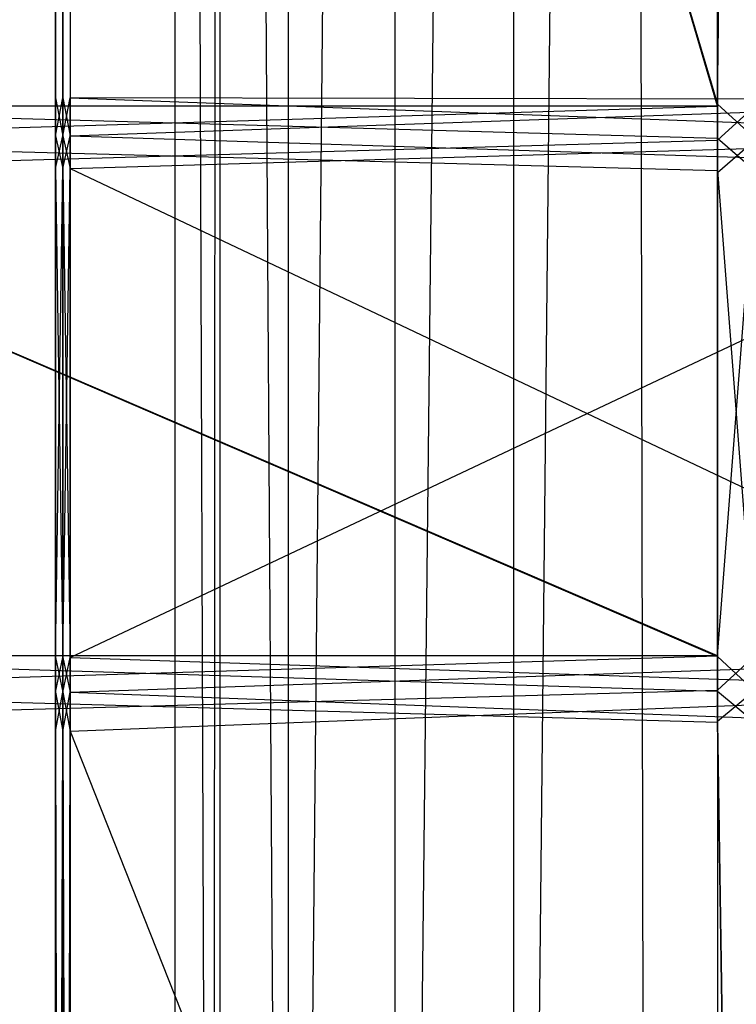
# Model space of a CAD drawing. Extents: x 0 to 0.996, y -0.498 to 0.
# Tile 16 of 101: x 0.025 to 0.05, y -0.397 to -0.363. Entities that reach past the tile are written whole.
import ezdxf

# ---------------------------------------------------------------- set-up
doc = ezdxf.new("R2010")
doc.units = 0
for name, color, linetype in [('L22_REGALELEMENT_0___REPLACEMTF', 7, 'CONTINUOUS'), ('L2_DRAWERBOXO_7___REPLACEMTFORE', 7, 'CONTINUOUS'), ('L31_KORPUS3_2___REPLACEMTFOREMP', 7, 'CONTINUOUS')]:
    doc.layers.add(name, color=color, linetype=linetype)

msp = doc.modelspace()

# ---------------------------------------------------------------- linework, layer by layer
at = {"layer": 'L22_REGALELEMENT_0___REPLACEMTF', "color": 40}
for points, invisible_edges in [([(0.010671, -0.23671, 0.007881), (0.04905, -0.366386, 0.007881), (0.010671, -0.366386, 0.007881), (0.010671, -0.23671, 0.007881)], 13), ([(0.04905, -0.366386, 0.007881), (0.010671, -0.23671, 0.007881), (0.04905, -0.23671, 0.007881), (0.04905, -0.366386, 0.007881)], 14), ([(0.04905, -0.366316, 0.347881), (0.010671, -0.23671, 0.347881), (0.010671, -0.366386, 0.347881), (0.04905, -0.366316, 0.347881)], 13), ([(0.010671, -0.23671, 0.347881), (0.04905, -0.366316, 0.347881), (0.04905, -0.23671, 0.347881), (0.010671, -0.23671, 0.347881)], 14), ([(0.050327, -0.366314, 0.347881), (0.04905, -0.23671, 0.347881), (0.04905, -0.366316, 0.347881), (0.050327, -0.366314, 0.347881)], 13), ([(0.04905, -0.23671, 0.347881), (0.050327, -0.366314, 0.347881), (0.050327, -0.23671, 0.347881), (0.04905, -0.23671, 0.347881)], 14), ([(0.050327, -0.23671, 0.007881), (0.04905, -0.366386, 0.007881), (0.04905, -0.23671, 0.007881), (0.050327, -0.23671, 0.007881)], 13), ([(0.04905, -0.366386, 0.007881), (0.050327, -0.23671, 0.007881), (0.050327, -0.366386, 0.007881), (0.04905, -0.366386, 0.007881)], 14), ([(0.02667, -0.259121, 0.331122), (0.026418, -0.366094, 0.331122), (0.026418, -0.259121, 0.331122), (0.02667, -0.259121, 0.331122)], 13), ([(0.026418, -0.366094, 0.331122), (0.02667, -0.259121, 0.331122), (0.02667, -0.366094, 0.331122), (0.026418, -0.366094, 0.331122)], 14), ([(0.026418, -0.366094, 0.023017), (0.026418, -0.259121, 0.02334), (0.026418, -0.366094, 0.02334), (0.026418, -0.366094, 0.023017)], 13), ([(0.026418, -0.259121, 0.02334), (0.026418, -0.366094, 0.023017), (0.026418, -0.259121, 0.023017), (0.026418, -0.259121, 0.02334)], 14), ([(0.02667, -0.366094, 0.023017), (0.026418, -0.259121, 0.023017), (0.026418, -0.366094, 0.023017), (0.02667, -0.366094, 0.023017)], 13), ([(0.026418, -0.259121, 0.023017), (0.02667, -0.366094, 0.023017), (0.02667, -0.259121, 0.023017), (0.026418, -0.259121, 0.023017)], 14), ([(0.026418, -0.366094, 0.330909), (0.026418, -0.259121, 0.331122), (0.026418, -0.366094, 0.331122), (0.026418, -0.366094, 0.330909)], 13), ([(0.026418, -0.259121, 0.331122), (0.026418, -0.366094, 0.330909), (0.026418, -0.259121, 0.330909), (0.026418, -0.259121, 0.331122)], 14), ([(0.026418, -0.366094, 0.02334), (0.026418, -0.259121, 0.330909), (0.026418, -0.366094, 0.330909), (0.026418, -0.366094, 0.02334)], 13), ([(0.026418, -0.259121, 0.330909), (0.026418, -0.366094, 0.02334), (0.026418, -0.259121, 0.02334), (0.026418, -0.259121, 0.330909)], 14), ([(0.026926, -0.259121, 0.331122), (0.02667, -0.366094, 0.331122), (0.02667, -0.259121, 0.331122), (0.026926, -0.259121, 0.331122)], 13), ([(0.02667, -0.366094, 0.331122), (0.026926, -0.259121, 0.331122), (0.026926, -0.366094, 0.331122), (0.02667, -0.366094, 0.331122)], 14), ([(0.026926, -0.366094, 0.023017), (0.02667, -0.259121, 0.023017), (0.02667, -0.366094, 0.023017), (0.026926, -0.366094, 0.023017)], 13), ([(0.02667, -0.259121, 0.023017), (0.026926, -0.366094, 0.023017), (0.026926, -0.259121, 0.023017), (0.02667, -0.259121, 0.023017)], 14), ([(0.062177, -0.366094, 0.023017), (0.026926, -0.259121, 0.023017), (0.026926, -0.366094, 0.023017), (0.062177, -0.366094, 0.023017)], 13), ([(0.026926, -0.259121, 0.023017), (0.062177, -0.366094, 0.023017), (0.062177, -0.259121, 0.023017), (0.026926, -0.259121, 0.023017)], 14), ([(0.026926, -0.259121, 0.331122), (0.062177, -0.366163, 0.331122), (0.026926, -0.366094, 0.331122), (0.026926, -0.259121, 0.331122)], 13), ([(0.062177, -0.366163, 0.331122), (0.026926, -0.259121, 0.331122), (0.062177, -0.259121, 0.331122), (0.062177, -0.366163, 0.331122)], 14), ([(0.010671, -0.366386, 0.347881), (0.04905, -0.367475, 0.347881), (0.04905, -0.366316, 0.347881), (0.010671, -0.366386, 0.347881)], 14), ([(0.026418, -0.367401, 0.02334), (0.026418, -0.366094, 0.330909), (0.026418, -0.367401, 0.330909), (0.026418, -0.367401, 0.02334)], 13), ([(0.026418, -0.366094, 0.330909), (0.026418, -0.367401, 0.02334), (0.026418, -0.366094, 0.02334), (0.026418, -0.366094, 0.330909)], 14), ([(0.026418, -0.367401, 0.330909), (0.026418, -0.366094, 0.331122), (0.026418, -0.367401, 0.331122), (0.026418, -0.367401, 0.330909)], 13), ([(0.026418, -0.366094, 0.331122), (0.026418, -0.367401, 0.330909), (0.026418, -0.366094, 0.330909), (0.026418, -0.366094, 0.331122)], 14), ([(0.02667, -0.367401, 0.023017), (0.026418, -0.366094, 0.023017), (0.026418, -0.367401, 0.023017), (0.02667, -0.367401, 0.023017)], 13), ([(0.026418, -0.366094, 0.023017), (0.02667, -0.367401, 0.023017), (0.02667, -0.366094, 0.023017), (0.026418, -0.366094, 0.023017)], 14), ([(0.026418, -0.366094, 0.023017), (0.026418, -0.367401, 0.02334), (0.026418, -0.367401, 0.023017), (0.026418, -0.366094, 0.023017)], 13), ([(0.026418, -0.367401, 0.02334), (0.026418, -0.366094, 0.023017), (0.026418, -0.366094, 0.02334), (0.026418, -0.367401, 0.02334)], 14), ([(0.02667, -0.366094, 0.331122), (0.026418, -0.367401, 0.331122), (0.026418, -0.366094, 0.331122), (0.02667, -0.366094, 0.331122)], 13), ([(0.026418, -0.367401, 0.331122), (0.02667, -0.366094, 0.331122), (0.02667, -0.367401, 0.331122), (0.026418, -0.367401, 0.331122)], 14), ([(0.026926, -0.367401, 0.023017), (0.02667, -0.366094, 0.023017), (0.02667, -0.367401, 0.023017), (0.026926, -0.367401, 0.023017)], 13), ([(0.02667, -0.366094, 0.023017), (0.026926, -0.367401, 0.023017), (0.026926, -0.366094, 0.023017), (0.02667, -0.366094, 0.023017)], 14), ([(0.026926, -0.366094, 0.331122), (0.02667, -0.367401, 0.331122), (0.02667, -0.366094, 0.331122), (0.026926, -0.366094, 0.331122)], 13), ([(0.02667, -0.367401, 0.331122), (0.026926, -0.366094, 0.331122), (0.026926, -0.367401, 0.331122), (0.02667, -0.367401, 0.331122)], 14), ([(0.062177, -0.366163, 0.331122), (0.026926, -0.367401, 0.331122), (0.026926, -0.366094, 0.331122), (0.062177, -0.366163, 0.331122)], 13), ([(0.062177, -0.367401, 0.023017), (0.026926, -0.366094, 0.023017), (0.026926, -0.367401, 0.023017), (0.062177, -0.367401, 0.023017)], 13), ([(0.026926, -0.366094, 0.023017), (0.062177, -0.367401, 0.023017), (0.062177, -0.366094, 0.023017), (0.026926, -0.366094, 0.023017)], 14), ([(0.026926, -0.367401, 0.331122), (0.062177, -0.366163, 0.331122), (0.062177, -0.367471, 0.331122), (0.026926, -0.367401, 0.331122)], 14), ([(0.04905, -0.366316, 0.347881), (0.050327, -0.367473, 0.347881), (0.050327, -0.366314, 0.347881), (0.04905, -0.366316, 0.347881)], 14), ([(0.050327, -0.367473, 0.347881), (0.04905, -0.366316, 0.347881), (0.04905, -0.367475, 0.347881), (0.050327, -0.367473, 0.347881)], 13), ([(0.04905, -0.366386, 0.007881), (0.010671, -0.367545, 0.007881), (0.010671, -0.366386, 0.007881), (0.04905, -0.366386, 0.007881)], 13), ([(0.010671, -0.367545, 0.007881), (0.04905, -0.366386, 0.007881), (0.04905, -0.367545, 0.007881), (0.010671, -0.367545, 0.007881)], 14), ([(0.04905, -0.367475, 0.347881), (0.010671, -0.366386, 0.347881), (0.010671, -0.367545, 0.347881), (0.04905, -0.367475, 0.347881)], 13), ([(0.050327, -0.366386, 0.007881), (0.04905, -0.367545, 0.007881), (0.04905, -0.366386, 0.007881), (0.050327, -0.366386, 0.007881)], 13), ([(0.04905, -0.367545, 0.007881), (0.050327, -0.366386, 0.007881), (0.050327, -0.367545, 0.007881), (0.04905, -0.367545, 0.007881)], 14), ([(0.010671, -0.367545, 0.347881), (0.04905, -0.368582, 0.347881), (0.04905, -0.367475, 0.347881), (0.010671, -0.367545, 0.347881)], 14), ([(0.04905, -0.367545, 0.007881), (0.010671, -0.368646, 0.007881), (0.010671, -0.367545, 0.007881), (0.04905, -0.367545, 0.007881)], 13), ([(0.010671, -0.368646, 0.007881), (0.04905, -0.367545, 0.007881), (0.04905, -0.368646, 0.007881), (0.010671, -0.368646, 0.007881)], 14), ([(0.04905, -0.368582, 0.347881), (0.010671, -0.367545, 0.347881), (0.010671, -0.368646, 0.347881), (0.04905, -0.368582, 0.347881)], 13), ([(0.026418, -0.368513, 0.02334), (0.026418, -0.367401, 0.330909), (0.026418, -0.368513, 0.330909), (0.026418, -0.368513, 0.02334)], 13), ([(0.026418, -0.367401, 0.330909), (0.026418, -0.368513, 0.02334), (0.026418, -0.367401, 0.02334), (0.026418, -0.367401, 0.330909)], 14), ([(0.026418, -0.368513, 0.330909), (0.026418, -0.367401, 0.331122), (0.026418, -0.368513, 0.331122), (0.026418, -0.368513, 0.330909)], 13), ([(0.026418, -0.367401, 0.331122), (0.026418, -0.368513, 0.330909), (0.026418, -0.367401, 0.330909), (0.026418, -0.367401, 0.331122)], 14), ([(0.02667, -0.368513, 0.023017), (0.026418, -0.367401, 0.023017), (0.026418, -0.368513, 0.023017), (0.02667, -0.368513, 0.023017)], 13), ([(0.026418, -0.367401, 0.023017), (0.02667, -0.368513, 0.023017), (0.02667, -0.367401, 0.023017), (0.026418, -0.367401, 0.023017)], 14), ([(0.026418, -0.368513, 0.023017), (0.026418, -0.367401, 0.02334), (0.026418, -0.368513, 0.02334), (0.026418, -0.368513, 0.023017)], 13), ([(0.026418, -0.367401, 0.02334), (0.026418, -0.368513, 0.023017), (0.026418, -0.367401, 0.023017), (0.026418, -0.367401, 0.02334)], 14), ([(0.02667, -0.367401, 0.331122), (0.026418, -0.368513, 0.331122), (0.026418, -0.367401, 0.331122), (0.02667, -0.367401, 0.331122)], 13), ([(0.026418, -0.368513, 0.331122), (0.02667, -0.367401, 0.331122), (0.02667, -0.368513, 0.331122), (0.026418, -0.368513, 0.331122)], 14), ([(0.026926, -0.368513, 0.023017), (0.02667, -0.367401, 0.023017), (0.02667, -0.368513, 0.023017), (0.026926, -0.368513, 0.023017)], 13), ([(0.02667, -0.367401, 0.023017), (0.026926, -0.368513, 0.023017), (0.026926, -0.367401, 0.023017), (0.02667, -0.367401, 0.023017)], 14), ([(0.026926, -0.367401, 0.331122), (0.02667, -0.368513, 0.331122), (0.02667, -0.367401, 0.331122), (0.026926, -0.367401, 0.331122)], 13), ([(0.02667, -0.368513, 0.331122), (0.026926, -0.367401, 0.331122), (0.026926, -0.368513, 0.331122), (0.02667, -0.368513, 0.331122)], 14), ([(0.062177, -0.368513, 0.023017), (0.026926, -0.367401, 0.023017), (0.026926, -0.368513, 0.023017), (0.062177, -0.368513, 0.023017)], 13), ([(0.026926, -0.367401, 0.023017), (0.062177, -0.368513, 0.023017), (0.062177, -0.367401, 0.023017), (0.026926, -0.367401, 0.023017)], 14), ([(0.062177, -0.367471, 0.331122), (0.026926, -0.368513, 0.331122), (0.026926, -0.367401, 0.331122), (0.062177, -0.367471, 0.331122)], 13), ([(0.026926, -0.368513, 0.331122), (0.062177, -0.367471, 0.331122), (0.062177, -0.368577, 0.331122), (0.026926, -0.368513, 0.331122)], 14), ([(0.04905, -0.367475, 0.347881), (0.050327, -0.368579, 0.347881), (0.050327, -0.367473, 0.347881), (0.04905, -0.367475, 0.347881)], 14), ([(0.050327, -0.368579, 0.347881), (0.04905, -0.367475, 0.347881), (0.04905, -0.368582, 0.347881), (0.050327, -0.368579, 0.347881)], 13), ([(0.050327, -0.367545, 0.007881), (0.04905, -0.368646, 0.007881), (0.04905, -0.367545, 0.007881), (0.050327, -0.367545, 0.007881)], 13), ([(0.04905, -0.368646, 0.007881), (0.050327, -0.367545, 0.007881), (0.050327, -0.368646, 0.007881), (0.04905, -0.368646, 0.007881)], 14), ([(0.010671, -0.368646, 0.347881), (0.04905, -0.385192, 0.347881), (0.04905, -0.368582, 0.347881), (0.010671, -0.368646, 0.347881)], 14), ([(0.010671, -0.368646, 0.007881), (0.04905, -0.385169, 0.007881), (0.010671, -0.385169, 0.007881), (0.010671, -0.368646, 0.007881)], 13), ([(0.04905, -0.385169, 0.007881), (0.010671, -0.368646, 0.007881), (0.04905, -0.368646, 0.007881), (0.04905, -0.385169, 0.007881)], 14), ([(0.04905, -0.385192, 0.347881), (0.010671, -0.368646, 0.347881), (0.010671, -0.385169, 0.347881), (0.04905, -0.385192, 0.347881)], 13), ([(0.02667, -0.368513, 0.331122), (0.026418, -0.385217, 0.331122), (0.026418, -0.368513, 0.331122), (0.02667, -0.368513, 0.331122)], 13), ([(0.026418, -0.385217, 0.331122), (0.02667, -0.368513, 0.331122), (0.02667, -0.385217, 0.331122), (0.026418, -0.385217, 0.331122)], 14), ([(0.026418, -0.385217, 0.023017), (0.026418, -0.368513, 0.02334), (0.026418, -0.385217, 0.02334), (0.026418, -0.385217, 0.023017)], 13), ([(0.026418, -0.368513, 0.02334), (0.026418, -0.385217, 0.023017), (0.026418, -0.368513, 0.023017), (0.026418, -0.368513, 0.02334)], 14), ([(0.02667, -0.385217, 0.023017), (0.026418, -0.368513, 0.023017), (0.026418, -0.385217, 0.023017), (0.02667, -0.385217, 0.023017)], 13), ([(0.026418, -0.368513, 0.023017), (0.02667, -0.385217, 0.023017), (0.02667, -0.368513, 0.023017), (0.026418, -0.368513, 0.023017)], 14), ([(0.026418, -0.385217, 0.330909), (0.026418, -0.368513, 0.331122), (0.026418, -0.385217, 0.331122), (0.026418, -0.385217, 0.330909)], 13), ([(0.026418, -0.368513, 0.331122), (0.026418, -0.385217, 0.330909), (0.026418, -0.368513, 0.330909), (0.026418, -0.368513, 0.331122)], 14), ([(0.026418, -0.385217, 0.02334), (0.026418, -0.368513, 0.330909), (0.026418, -0.385217, 0.330909), (0.026418, -0.385217, 0.02334)], 13), ([(0.026418, -0.368513, 0.330909), (0.026418, -0.385217, 0.02334), (0.026418, -0.368513, 0.02334), (0.026418, -0.368513, 0.330909)], 14), ([(0.026926, -0.368513, 0.331122), (0.02667, -0.385217, 0.331122), (0.02667, -0.368513, 0.331122), (0.026926, -0.368513, 0.331122)], 13), ([(0.02667, -0.385217, 0.331122), (0.026926, -0.368513, 0.331122), (0.026926, -0.385217, 0.331122), (0.02667, -0.385217, 0.331122)], 14), ([(0.026926, -0.385217, 0.023017), (0.02667, -0.368513, 0.023017), (0.02667, -0.385217, 0.023017), (0.026926, -0.385217, 0.023017)], 13), ([(0.02667, -0.368513, 0.023017), (0.026926, -0.385217, 0.023017), (0.026926, -0.368513, 0.023017), (0.02667, -0.368513, 0.023017)], 14), ([(0.062177, -0.385217, 0.023017), (0.026926, -0.368513, 0.023017), (0.026926, -0.385217, 0.023017), (0.062177, -0.385217, 0.023017)], 13), ([(0.026926, -0.368513, 0.023017), (0.062177, -0.385217, 0.023017), (0.062177, -0.368513, 0.023017), (0.026926, -0.368513, 0.023017)], 14), ([(0.062177, -0.368577, 0.331122), (0.026926, -0.385217, 0.331122), (0.026926, -0.368513, 0.331122), (0.062177, -0.368577, 0.331122)], 13), ([(0.026926, -0.385217, 0.331122), (0.062177, -0.368577, 0.331122), (0.062177, -0.385194, 0.331122), (0.026926, -0.385217, 0.331122)], 14), ([(0.04905, -0.368582, 0.347881), (0.050327, -0.385193, 0.347881), (0.050327, -0.368579, 0.347881), (0.04905, -0.368582, 0.347881)], 14), ([(0.050327, -0.385193, 0.347881), (0.04905, -0.368582, 0.347881), (0.04905, -0.385192, 0.347881), (0.050327, -0.385193, 0.347881)], 13), ([(0.050327, -0.368646, 0.007881), (0.04905, -0.385169, 0.007881), (0.04905, -0.368646, 0.007881), (0.050327, -0.368646, 0.007881)], 13), ([(0.04905, -0.385169, 0.007881), (0.050327, -0.368646, 0.007881), (0.050327, -0.385169, 0.007881), (0.04905, -0.385169, 0.007881)], 14), ([(0.04905, -0.385169, 0.007881), (0.010671, -0.38634, 0.007881), (0.010671, -0.385169, 0.007881), (0.04905, -0.385169, 0.007881)], 13), ([(0.010671, -0.38634, 0.007881), (0.04905, -0.385169, 0.007881), (0.04905, -0.38634, 0.007881), (0.010671, -0.38634, 0.007881)], 14), ([(0.04905, -0.386369, 0.347881), (0.010671, -0.385169, 0.347881), (0.010671, -0.38634, 0.347881), (0.04905, -0.386369, 0.347881)], 13), ([(0.010671, -0.385169, 0.347881), (0.04905, -0.386369, 0.347881), (0.04905, -0.385192, 0.347881), (0.010671, -0.385169, 0.347881)], 14), ([(0.062177, -0.385194, 0.331122), (0.026926, -0.3864, 0.331122), (0.026926, -0.385217, 0.331122), (0.062177, -0.385194, 0.331122)], 13), ([(0.026926, -0.3864, 0.331122), (0.062177, -0.385194, 0.331122), (0.062177, -0.386371, 0.331122), (0.026926, -0.3864, 0.331122)], 14), ([(0.050327, -0.385169, 0.007881), (0.04905, -0.38634, 0.007881), (0.04905, -0.385169, 0.007881), (0.050327, -0.385169, 0.007881)], 13), ([(0.04905, -0.38634, 0.007881), (0.050327, -0.385169, 0.007881), (0.050327, -0.38634, 0.007881), (0.04905, -0.38634, 0.007881)], 14), ([(0.050327, -0.38637, 0.347881), (0.04905, -0.385192, 0.347881), (0.04905, -0.386369, 0.347881), (0.050327, -0.38637, 0.347881)], 13), ([(0.04905, -0.385192, 0.347881), (0.050327, -0.38637, 0.347881), (0.050327, -0.385193, 0.347881), (0.04905, -0.385192, 0.347881)], 14), ([(0.02667, -0.385217, 0.331122), (0.026418, -0.3864, 0.331122), (0.026418, -0.385217, 0.331122), (0.02667, -0.385217, 0.331122)], 13), ([(0.026418, -0.3864, 0.331122), (0.02667, -0.385217, 0.331122), (0.02667, -0.3864, 0.331122), (0.026418, -0.3864, 0.331122)], 14), ([(0.026418, -0.3864, 0.023017), (0.026418, -0.385217, 0.02334), (0.026418, -0.3864, 0.02334), (0.026418, -0.3864, 0.023017)], 13), ([(0.026418, -0.385217, 0.02334), (0.026418, -0.3864, 0.023017), (0.026418, -0.385217, 0.023017), (0.026418, -0.385217, 0.02334)], 14), ([(0.02667, -0.3864, 0.023017), (0.026418, -0.385217, 0.023017), (0.026418, -0.3864, 0.023017), (0.02667, -0.3864, 0.023017)], 13), ([(0.026418, -0.385217, 0.023017), (0.02667, -0.3864, 0.023017), (0.02667, -0.385217, 0.023017), (0.026418, -0.385217, 0.023017)], 14), ([(0.026418, -0.3864, 0.330909), (0.026418, -0.385217, 0.331122), (0.026418, -0.3864, 0.331122), (0.026418, -0.3864, 0.330909)], 13), ([(0.026418, -0.385217, 0.331122), (0.026418, -0.3864, 0.330909), (0.026418, -0.385217, 0.330909), (0.026418, -0.385217, 0.331122)], 14), ([(0.026418, -0.3864, 0.02334), (0.026418, -0.385217, 0.330909), (0.026418, -0.3864, 0.330909), (0.026418, -0.3864, 0.02334)], 13), ([(0.026418, -0.385217, 0.330909), (0.026418, -0.3864, 0.02334), (0.026418, -0.385217, 0.02334), (0.026418, -0.385217, 0.330909)], 14), ([(0.026926, -0.385217, 0.331122), (0.02667, -0.3864, 0.331122), (0.02667, -0.385217, 0.331122), (0.026926, -0.385217, 0.331122)], 13), ([(0.02667, -0.3864, 0.331122), (0.026926, -0.385217, 0.331122), (0.026926, -0.3864, 0.331122), (0.02667, -0.3864, 0.331122)], 14), ([(0.026926, -0.3864, 0.023017), (0.02667, -0.385217, 0.023017), (0.02667, -0.3864, 0.023017), (0.026926, -0.3864, 0.023017)], 13), ([(0.02667, -0.385217, 0.023017), (0.026926, -0.3864, 0.023017), (0.026926, -0.385217, 0.023017), (0.02667, -0.385217, 0.023017)], 14), ([(0.062177, -0.3864, 0.023017), (0.026926, -0.385217, 0.023017), (0.026926, -0.3864, 0.023017), (0.062177, -0.3864, 0.023017)], 13), ([(0.026926, -0.385217, 0.023017), (0.062177, -0.3864, 0.023017), (0.062177, -0.385217, 0.023017), (0.026926, -0.385217, 0.023017)], 14), ([(0.04905, -0.38634, 0.007881), (0.010671, -0.3874, 0.007881), (0.010671, -0.38634, 0.007881), (0.04905, -0.38634, 0.007881)], 13), ([(0.010671, -0.3874, 0.007881), (0.04905, -0.38634, 0.007881), (0.04905, -0.3874, 0.007881), (0.010671, -0.3874, 0.007881)], 14), ([(0.04905, -0.387428, 0.347881), (0.010671, -0.38634, 0.347881), (0.010671, -0.3874, 0.347881), (0.04905, -0.387428, 0.347881)], 13), ([(0.010671, -0.38634, 0.347881), (0.04905, -0.387428, 0.347881), (0.04905, -0.386369, 0.347881), (0.010671, -0.38634, 0.347881)], 14), ([(0.026418, -0.387737, 0.02334), (0.026418, -0.3864, 0.330909), (0.026418, -0.387737, 0.330909), (0.026418, -0.387737, 0.02334)], 13), ([(0.026418, -0.3864, 0.330909), (0.026418, -0.387737, 0.02334), (0.026418, -0.3864, 0.02334), (0.026418, -0.3864, 0.330909)], 14), ([(0.026418, -0.387737, 0.330909), (0.026418, -0.3864, 0.331122), (0.026418, -0.387737, 0.331122), (0.026418, -0.387737, 0.330909)], 13), ([(0.026418, -0.3864, 0.331122), (0.026418, -0.387737, 0.330909), (0.026418, -0.3864, 0.330909), (0.026418, -0.3864, 0.331122)], 14), ([(0.02667, -0.387737, 0.023017), (0.026418, -0.3864, 0.023017), (0.026418, -0.387737, 0.023017), (0.02667, -0.387737, 0.023017)], 13), ([(0.026418, -0.3864, 0.023017), (0.02667, -0.387737, 0.023017), (0.02667, -0.3864, 0.023017), (0.026418, -0.3864, 0.023017)], 14), ([(0.026418, -0.387737, 0.023017), (0.026418, -0.3864, 0.02334), (0.026418, -0.387737, 0.02334), (0.026418, -0.387737, 0.023017)], 13), ([(0.026418, -0.3864, 0.02334), (0.026418, -0.387737, 0.023017), (0.026418, -0.3864, 0.023017), (0.026418, -0.3864, 0.02334)], 14), ([(0.02667, -0.3864, 0.331122), (0.026418, -0.387737, 0.331122), (0.026418, -0.3864, 0.331122), (0.02667, -0.3864, 0.331122)], 13), ([(0.026418, -0.387737, 0.331122), (0.02667, -0.3864, 0.331122), (0.02667, -0.387737, 0.331122), (0.026418, -0.387737, 0.331122)], 14), ([(0.026926, -0.387737, 0.023017), (0.02667, -0.3864, 0.023017), (0.02667, -0.387737, 0.023017), (0.026926, -0.387737, 0.023017)], 13), ([(0.02667, -0.3864, 0.023017), (0.026926, -0.387737, 0.023017), (0.026926, -0.3864, 0.023017), (0.02667, -0.3864, 0.023017)], 14), ([(0.026926, -0.3864, 0.331122), (0.02667, -0.387737, 0.331122), (0.02667, -0.3864, 0.331122), (0.026926, -0.3864, 0.331122)], 13), ([(0.02667, -0.387737, 0.331122), (0.026926, -0.3864, 0.331122), (0.026926, -0.387737, 0.331122), (0.02667, -0.387737, 0.331122)], 14), ([(0.062177, -0.386371, 0.331122), (0.026926, -0.387737, 0.331122), (0.026926, -0.3864, 0.331122), (0.062177, -0.386371, 0.331122)], 13), ([(0.026926, -0.387737, 0.331122), (0.062177, -0.386371, 0.331122), (0.062177, -0.387708, 0.331122), (0.026926, -0.387737, 0.331122)], 14), ([(0.062177, -0.387737, 0.023017), (0.026926, -0.3864, 0.023017), (0.026926, -0.387737, 0.023017), (0.062177, -0.387737, 0.023017)], 13), ([(0.026926, -0.3864, 0.023017), (0.062177, -0.387737, 0.023017), (0.062177, -0.3864, 0.023017), (0.026926, -0.3864, 0.023017)], 14), ([(0.050327, -0.38634, 0.007881), (0.04905, -0.3874, 0.007881), (0.04905, -0.38634, 0.007881), (0.050327, -0.38634, 0.007881)], 13), ([(0.04905, -0.3874, 0.007881), (0.050327, -0.38634, 0.007881), (0.050327, -0.3874, 0.007881), (0.04905, -0.3874, 0.007881)], 14), ([(0.050327, -0.387429, 0.347881), (0.04905, -0.386369, 0.347881), (0.04905, -0.387428, 0.347881), (0.050327, -0.387429, 0.347881)], 13), ([(0.04905, -0.386369, 0.347881), (0.050327, -0.387429, 0.347881), (0.050327, -0.38637, 0.347881), (0.04905, -0.386369, 0.347881)], 14), ([(0.010671, -0.3874, 0.007881), (0.04905, -0.475308, 0.007881), (0.010671, -0.475308, 0.007881), (0.010671, -0.3874, 0.007881)], 13), ([(0.04905, -0.475308, 0.007881), (0.010671, -0.3874, 0.007881), (0.04905, -0.3874, 0.007881), (0.04905, -0.475308, 0.007881)], 14), ([(0.04905, -0.475308, 0.347881), (0.010671, -0.3874, 0.347881), (0.010671, -0.475308, 0.347881), (0.04905, -0.475308, 0.347881)], 13), ([(0.010671, -0.3874, 0.347881), (0.04905, -0.475308, 0.347881), (0.04905, -0.387428, 0.347881), (0.010671, -0.3874, 0.347881)], 14), ([(0.04905, -0.3874, 0.007881), (0.050327, -0.475308, 0.007881), (0.04905, -0.475308, 0.007881), (0.04905, -0.3874, 0.007881)], 13), ([(0.050327, -0.475308, 0.007881), (0.04905, -0.3874, 0.007881), (0.050327, -0.3874, 0.007881), (0.050327, -0.475308, 0.007881)], 14), ([(0.050327, -0.475308, 0.347881), (0.04905, -0.387428, 0.347881), (0.04905, -0.475308, 0.347881), (0.050327, -0.475308, 0.347881)], 13), ([(0.04905, -0.387428, 0.347881), (0.050327, -0.475308, 0.347881), (0.050327, -0.387429, 0.347881), (0.04905, -0.387428, 0.347881)], 14), ([(0.02667, -0.387737, 0.331122), (0.026418, -0.476738, 0.331122), (0.026418, -0.387737, 0.331122), (0.02667, -0.387737, 0.331122)], 13), ([(0.026418, -0.476738, 0.331122), (0.02667, -0.387737, 0.331122), (0.02667, -0.476738, 0.331122), (0.026418, -0.476738, 0.331122)], 14), ([(0.026418, -0.476738, 0.023017), (0.026418, -0.387737, 0.02334), (0.026418, -0.476738, 0.02334), (0.026418, -0.476738, 0.023017)], 13), ([(0.026418, -0.387737, 0.02334), (0.026418, -0.476738, 0.023017), (0.026418, -0.387737, 0.023017), (0.026418, -0.387737, 0.02334)], 14), ([(0.02667, -0.476738, 0.023017), (0.026418, -0.387737, 0.023017), (0.026418, -0.476738, 0.023017), (0.02667, -0.476738, 0.023017)], 13), ([(0.026418, -0.387737, 0.023017), (0.02667, -0.476738, 0.023017), (0.02667, -0.387737, 0.023017), (0.026418, -0.387737, 0.023017)], 14), ([(0.026418, -0.476738, 0.330909), (0.026418, -0.387737, 0.331122), (0.026418, -0.476738, 0.331122), (0.026418, -0.476738, 0.330909)], 13), ([(0.026418, -0.387737, 0.331122), (0.026418, -0.476738, 0.330909), (0.026418, -0.387737, 0.330909), (0.026418, -0.387737, 0.331122)], 14), ([(0.026418, -0.476738, 0.02334), (0.026418, -0.387737, 0.330909), (0.026418, -0.476738, 0.330909), (0.026418, -0.476738, 0.02334)], 13), ([(0.026418, -0.387737, 0.330909), (0.026418, -0.476738, 0.02334), (0.026418, -0.387737, 0.02334), (0.026418, -0.387737, 0.330909)], 14), ([(0.026926, -0.387737, 0.331122), (0.02667, -0.476738, 0.331122), (0.02667, -0.387737, 0.331122), (0.026926, -0.387737, 0.331122)], 13), ([(0.02667, -0.476738, 0.331122), (0.026926, -0.387737, 0.331122), (0.026926, -0.476738, 0.331122), (0.02667, -0.476738, 0.331122)], 14), ([(0.026926, -0.476738, 0.023017), (0.02667, -0.387737, 0.023017), (0.02667, -0.476738, 0.023017), (0.026926, -0.476738, 0.023017)], 13), ([(0.02667, -0.387737, 0.023017), (0.026926, -0.476738, 0.023017), (0.026926, -0.387737, 0.023017), (0.02667, -0.387737, 0.023017)], 14), ([(0.062177, -0.387708, 0.331122), (0.026926, -0.476738, 0.331122), (0.026926, -0.387737, 0.331122), (0.062177, -0.387708, 0.331122)], 13), ([(0.026926, -0.476738, 0.331122), (0.062177, -0.387708, 0.331122), (0.062177, -0.476738, 0.331122), (0.026926, -0.476738, 0.331122)], 14), ([(0.062177, -0.476738, 0.023017), (0.026926, -0.387737, 0.023017), (0.026926, -0.476738, 0.023017), (0.062177, -0.476738, 0.023017)], 13), ([(0.026926, -0.387737, 0.023017), (0.062177, -0.476738, 0.023017), (0.062177, -0.387737, 0.023017), (0.026926, -0.387737, 0.023017)], 14)]:
    msp.add_3dface(points, dxfattribs=dict(at, invisible_edges=invisible_edges))
at = {"layer": 'L2_DRAWERBOXO_7___REPLACEMTFORE', "color": 250}
for points, invisible_edges in [([(0.066985, -0.481792, 0.378039), (0.0305, -0.113855, 0.378039), (0.0305, -0.481792, 0.378039), (0.066985, -0.481792, 0.378039)], 13), ([(0.0305, -0.113855, 0.378039), (0.066985, -0.481792, 0.378039), (0.066985, -0.113855, 0.378039), (0.0305, -0.113855, 0.378039)], 14), ([(0.0305, -0.113855, 0.378039), (0.031786, -0.481792, 0.453569), (0.0305, -0.481792, 0.378039), (0.0305, -0.113855, 0.378039)], 13), ([(0.031786, -0.481792, 0.453569), (0.0305, -0.113855, 0.378039), (0.031786, -0.113855, 0.453569), (0.031786, -0.481792, 0.453569)], 14), ([(0.031786, -0.481792, 0.453569), (0.032033, -0.113855, 0.456942), (0.032033, -0.481792, 0.456942), (0.031786, -0.481792, 0.453569)], 13), ([(0.032033, -0.113855, 0.456942), (0.031786, -0.481792, 0.453569), (0.031786, -0.113855, 0.453569), (0.032033, -0.113855, 0.456942)], 14), ([(0.032033, -0.113855, 0.456942), (0.03438, -0.481792, 0.460217), (0.032033, -0.481792, 0.456942), (0.032033, -0.113855, 0.456942)], 13), ([(0.03438, -0.481792, 0.460217), (0.032033, -0.113855, 0.456942), (0.03438, -0.113855, 0.460217), (0.03438, -0.481792, 0.460217)], 14), ([(0.038027, -0.113855, 0.461932), (0.03438, -0.481792, 0.460217), (0.03438, -0.113855, 0.460217), (0.038027, -0.113855, 0.461932)], 13), ([(0.03438, -0.481792, 0.460217), (0.038027, -0.113855, 0.461932), (0.038027, -0.481792, 0.461932), (0.03438, -0.481792, 0.460217)], 14), ([(0.042089, -0.113855, 0.461982), (0.038027, -0.481792, 0.461932), (0.038027, -0.113855, 0.461932), (0.042089, -0.113855, 0.461982)], 13), ([(0.038027, -0.481792, 0.461932), (0.042089, -0.113855, 0.461982), (0.042089, -0.481792, 0.461982), (0.038027, -0.481792, 0.461932)], 14), ([(0.045928, -0.113855, 0.460651), (0.042089, -0.481792, 0.461982), (0.042089, -0.113855, 0.461982), (0.045928, -0.113855, 0.460651)], 13), ([(0.042089, -0.481792, 0.461982), (0.045928, -0.113855, 0.460651), (0.045928, -0.481792, 0.460651), (0.042089, -0.481792, 0.461982)], 14), ([(0.045928, -0.113855, 0.460651), (0.04668, -0.481792, 0.459584), (0.045928, -0.481792, 0.460651), (0.045928, -0.113855, 0.460651)], 13), ([(0.04668, -0.481792, 0.459584), (0.045928, -0.113855, 0.460651), (0.04668, -0.113855, 0.459584), (0.04668, -0.481792, 0.459584)], 14), ([(0.04668, -0.113855, 0.459584), (0.055389, -0.481792, 0.406666), (0.04668, -0.481792, 0.459584), (0.04668, -0.113855, 0.459584)], 13), ([(0.055389, -0.481792, 0.406666), (0.04668, -0.113855, 0.459584), (0.055389, -0.113855, 0.406666), (0.055389, -0.481792, 0.406666)], 14)]:
    msp.add_3dface(points, dxfattribs=dict(at, invisible_edges=invisible_edges))
at = {"layer": 'L31_KORPUS3_2___REPLACEMTFOREMP', "color": 8, "invisible_edges": 15}
for points in [[(0.000909, -0.497407), (0.000912, -0.000595), (0.098, -0.497407), (0.000909, -0.497407)], [(0.000912, -0.000597, 0.00769), (0.000909, -0.497405, 0.00769), (0.098, -0.497405, 0.00769), (0.000912, -0.000597, 0.00769)], [(0.098, -0.497407), (0.000912, -0.000595), (0.098, -0.000595), (0.098, -0.497407)], [(0.000912, -0.000597, 0.00769), (0.098, -0.497405, 0.00769), (0.098, -0.000597, 0.00769), (0.000912, -0.000597, 0.00769)]]:
    msp.add_3dface(points, dxfattribs=at)

doc.saveas('drawing.dxf')
